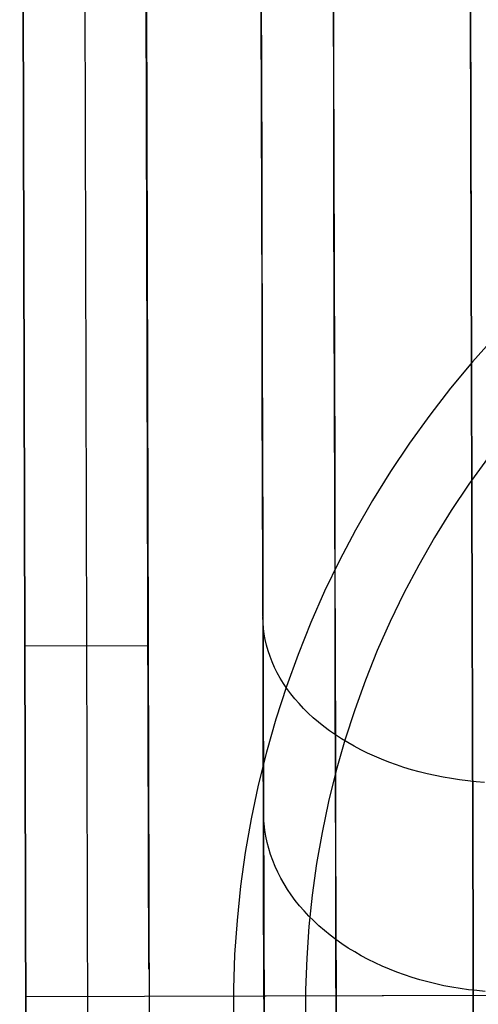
# Model space of a CAD drawing. Header units: millimetres. Extents: x -232 to 233, y -198 to 267.
# Tile 62 of 80: x -9.73 to -6.01, y 208.01 to 216. Entities that reach past the tile are written whole.
import ezdxf

# ---------------------------------------------------------------- set-up
doc = ezdxf.new("R2010")
doc.units = ezdxf.units.MM
doc.layers.add('Volume$Volume', color=7, linetype='Continuous', true_color=0x000000)

msp = doc.modelspace()

# ---------------------------------------------------------------- linework, layer by layer
at = {"layer": 'Volume$Volume'}
for p, q in [((-6.1963, 262.0182, 40.5502), (-6.0236, 197.0185, 40.5502)), ((-6.1963, 262.0182, 40.5502), (-6.0236, 197.0185, 40.5502)), ((-7.8806, 256.6163, 40.5502), (-7.7366, 202.4114, 40.5502)), ((-7.8806, 256.6163, 40.5502), (-7.7366, 202.4114, 40.5502)), ((-9.6853, 208.2966, 57.7681), (-9.7343, 226.7375, 57.7681)), ((-9.6853, 208.2966, 57.7681), (-9.7343, 226.7375, 57.7681)), ((-8.6853, 208.2992, 57.7681), (-8.7343, 226.7402, 57.7681)), ((-8.6853, 208.2992, 57.7681), (-8.7343, 226.7402, 57.7681)), ((-9.7295, 224.9062, 37.4235), (-9.6551, 196.9332, 71.6868)), ((-9.7295, 224.9062, 37.4235), (-9.6551, 196.9332, 71.6868)), ((-9.2295, 224.9075, 37.4235), (-9.1551, 196.9345, 71.6868)), ((-9.2295, 224.9075, 37.4235), (-9.1551, 196.9345, 71.6868)), ((-8.7295, 224.9088, 37.4235), (-8.6551, 196.9358, 71.6868)), ((-8.7295, 224.9088, 37.4235), (-8.6551, 196.9358, 71.6868)), ((-9.6551, 196.9332, 80.5502), (-9.7143, 219.2151, 80.5502)), ((-9.6551, 196.9332, 80.5502), (-9.7143, 219.2151, 80.5502)), ((-8.7143, 219.2178, 79.5502), (-8.6551, 196.9358, 79.5502)), ((-8.7143, 219.2178, 79.5502), (-8.6551, 196.9358, 79.5502)), ((-7.1885, 216.5804, 15.1359), (-7.1861, 215.7061, 15.6001)), ((-7.1885, 216.5804, 15.1359), (-7.1861, 215.7061, 15.6001)), ((-7.7737, 216.3894, 16.8374), (-7.7716, 215.5743, 17.3072)), ((-7.7737, 216.3894, 16.8374), (-7.7716, 215.5743, 17.3072)), ((-7.1853, 215.382, 65.3182), (-7.1876, 216.2502, 65.7938)), ((-7.1853, 215.382, 65.3182), (-7.1876, 216.2502, 65.7938)), ((-6.0716, 215.0913, 69.6725), (-6.0743, 216.1108, 70.1557)), ((-6.0743, 216.1108, 10.9447), (-6.0716, 215.0913, 11.4279)), ((-6.0716, 215.0913, 69.6725), (-6.0743, 216.1108, 70.1557)), ((-6.0743, 216.1108, 10.9447), (-6.0716, 215.0913, 11.4279)), ((-7.7708, 215.2725, 63.6095), (-7.7729, 216.0814, 64.0899)), ((-7.7708, 215.2725, 63.6095), (-7.7729, 216.0814, 64.0899)), ((-7.1861, 215.7061, 15.6001), (-7.1838, 214.8485, 16.0944)), ((-7.1861, 215.7061, 15.6001), (-7.1838, 214.8485, 16.0944)), ((-7.7716, 215.5743, 17.3072), (-7.7694, 214.776, 17.805)), ((-7.7716, 215.5743, 17.3072), (-7.7694, 214.776, 17.805)), ((-7.183, 214.5309, 64.8127), (-7.1853, 215.382, 65.3182)), ((-7.183, 214.5309, 64.8127), (-7.1853, 215.382, 65.3182)), ((-7.7687, 214.4808, 63.1013), (-7.7708, 215.2725, 63.6095)), ((-7.7687, 214.4808, 63.1013), (-7.7708, 215.2725, 63.6095)), ((-6.0689, 214.0893, 69.1543), (-6.0716, 215.0913, 69.6725)), ((-6.0716, 215.0913, 11.4279), (-6.0689, 214.0893, 11.9461)), ((-6.0689, 214.0893, 69.1543), (-6.0716, 215.0913, 69.6725)), ((-6.0716, 215.0913, 11.4279), (-6.0689, 214.0893, 11.9461)), ((-7.1838, 214.8485, 16.0944), (-7.1816, 214.0086, 16.6182)), ((-7.1838, 214.8485, 16.0944), (-7.1816, 214.0086, 16.6182)), ((-7.7694, 214.776, 17.805), (-7.7674, 213.9955, 18.3302)), ((-7.7694, 214.776, 17.805), (-7.7674, 213.9955, 18.3302)), ((-7.1808, 213.6979, 64.278), (-7.183, 214.5309, 64.8127)), ((-7.1808, 213.6979, 64.278), (-7.183, 214.5309, 64.8127)), ((-7.7666, 213.7071, 62.566), (-7.7687, 214.4808, 63.1013)), ((-7.7666, 213.7071, 62.566), (-7.7687, 214.4808, 63.1013)), ((-6.0663, 213.1058, 68.6015), (-6.0689, 214.0893, 69.1543)), ((-6.0689, 214.0893, 11.9461), (-6.0663, 213.1058, 12.4989)), ((-6.0663, 213.1058, 68.6015), (-6.0689, 214.0893, 69.1543)), ((-6.0689, 214.0893, 11.9461), (-6.0663, 213.1058, 12.4989)), ((-7.7674, 213.9955, 18.3302), (-7.7653, 213.2337, 18.8822)), ((-7.7674, 213.9955, 18.3302), (-7.7653, 213.2337, 18.8822)), ((-7.1816, 214.0086, 16.6182), (-7.1794, 213.1873, 17.1708)), ((-7.1816, 214.0086, 16.6182), (-7.1794, 213.1873, 17.1708)), ((-7.7646, 212.9526, 62.0041), (-7.7666, 213.7071, 62.566)), ((-7.7646, 212.9526, 62.0041), (-7.7666, 213.7071, 62.566)), ((-7.1786, 212.8839, 63.7148), (-7.1808, 213.6979, 64.278)), ((-7.1786, 212.8839, 63.7148), (-7.1808, 213.6979, 64.278)), ((-5.8734, 213.4317, 80.5502), (-6.0584, 213.2246, 80.5502)), ((-5.8734, 213.4317, 566.0502), (-6.0584, 213.2246, 566.0502)), ((-5.8734, 213.4317, 324.3002), (-6.0584, 213.2246, 324.3002)), ((-7.7653, 213.2337, 18.8822), (-7.7634, 212.4915, 19.4603)), ((-7.7653, 213.2337, 18.8822), (-7.7634, 212.4915, 19.4603)), ((-7.1794, 213.1873, 17.1708), (-7.1773, 212.3857, 17.7516)), ((-7.1794, 213.1873, 17.1708), (-7.1773, 212.3857, 17.7516)), ((-6.0584, 213.2246, 80.5502), (-6.2361, 213.0111, 80.5502)), ((-6.0584, 213.2246, 566.0502), (-6.2361, 213.0111, 566.0502)), ((-6.0584, 213.2246, 324.3002), (-6.2361, 213.0111, 324.3002)), ((-6.0637, 212.1422, 68.015), (-6.0663, 213.1058, 68.6015)), ((-6.0663, 213.1058, 12.4989), (-6.0637, 212.1422, 13.0854)), ((-6.0637, 212.1422, 68.015), (-6.0663, 213.1058, 68.6015)), ((-6.0663, 213.1058, 12.4989), (-6.0637, 212.1422, 13.0854)), ((-6.2361, 213.0111, 80.5502), (-6.4062, 212.7917, 80.5502)), ((-6.2361, 213.0111, 566.0502), (-6.4062, 212.7917, 566.0502)), ((-6.2361, 213.0111, 324.3002), (-6.4062, 212.7917, 324.3002)), ((-7.7626, 212.218, 61.4164), (-7.7646, 212.9526, 62.0041)), ((-7.7626, 212.218, 61.4164), (-7.7646, 212.9526, 62.0041)), ((-7.1765, 212.09, 63.1236), (-7.1786, 212.8839, 63.7148)), ((-7.1765, 212.09, 63.1236), (-7.1786, 212.8839, 63.7148)), ((-6.4062, 212.7917, 80.5502), (-6.5687, 212.5665, 80.5502)), ((-6.4062, 212.7917, 566.0502), (-6.5687, 212.5665, 566.0502)), ((-6.4062, 212.7917, 324.3002), (-6.5687, 212.5665, 324.3002)), ((-6.5687, 212.5665, 80.5502), (-6.7232, 212.3357, 80.5502)), ((-6.5687, 212.5665, 566.0502), (-6.7232, 212.3357, 566.0502)), ((-6.5687, 212.5665, 324.3002), (-6.7232, 212.3357, 324.3002)), ((-7.7634, 212.4915, 19.4603), (-7.7615, 211.7698, 20.0638)), ((-7.7634, 212.4915, 19.4603), (-7.7615, 211.7698, 20.0638)), ((-5.9371, 212.4408, 567.4644), (-6.0877, 212.2321, 567.4644)), ((-7.1773, 212.3857, 17.7516), (-7.1752, 211.6048, 18.3598)), ((-7.1773, 212.3857, 17.7516), (-7.1752, 211.6048, 18.3598)), ((-6.7232, 212.3357, 80.5502), (-6.8696, 212.0998, 80.5502)), ((-6.7232, 212.3357, 566.0502), (-6.8696, 212.0998, 566.0502)), ((-6.7232, 212.3357, 324.3002), (-6.8696, 212.0998, 324.3002)), ((-7.7608, 211.5042, 60.8035), (-7.7626, 212.218, 61.4164)), ((-7.7608, 211.5042, 60.8035), (-7.7626, 212.218, 61.4164)), ((-6.0877, 212.2321, 567.4644), (-6.2309, 212.0183, 567.4644)), ((-6.0612, 211.1994, 67.3954), (-6.0637, 212.1422, 68.015)), ((-6.0637, 212.1422, 13.0854), (-6.0612, 211.1994, 13.705)), ((-6.0612, 211.1994, 67.3954), (-6.0637, 212.1422, 68.015)), ((-6.0637, 212.1422, 13.0854), (-6.0612, 211.1994, 13.705)), ((-7.1745, 211.317, 62.5052), (-7.1765, 212.09, 63.1236)), ((-7.1745, 211.317, 62.5052), (-7.1765, 212.09, 63.1236)), ((-6.8696, 212.0998, 80.5502), (-7.0078, 211.8589, 80.5502)), ((-6.8696, 212.0998, 566.0502), (-7.0078, 211.8589, 566.0502)), ((-6.8696, 212.0998, 324.3002), (-7.0078, 211.8589, 324.3002)), ((-6.2309, 212.0183, 567.4644), (-6.3666, 211.7996, 567.4644)), ((-7.0078, 211.8589, 80.5502), (-7.1375, 211.6134, 80.5502)), ((-7.0078, 211.8589, 566.0502), (-7.1375, 211.6134, 566.0502)), ((-7.0078, 211.8589, 324.3002), (-7.1375, 211.6134, 324.3002)), ((-6.3666, 211.7996, 567.4644), (-6.4946, 211.5763, 567.4644)), ((-7.7615, 211.7698, 20.0638), (-7.7596, 211.0694, 20.692)), ((-7.7615, 211.7698, 20.0638), (-7.7596, 211.0694, 20.692)), ((-7.1375, 211.6134, 80.5502), (-7.2586, 211.3635, 80.5502)), ((-7.1375, 211.6134, 566.0502), (-7.2586, 211.3635, 566.0502)), ((-7.1375, 211.6134, 324.3002), (-7.2586, 211.3635, 324.3002)), ((-7.1752, 211.6048, 18.3598), (-7.1732, 210.8454, 18.9948)), ((-7.1752, 211.6048, 18.3598), (-7.1732, 210.8454, 18.9948)), ((-6.4946, 211.5763, 567.4644), (-6.6149, 211.3488, 567.4644)), ((-7.7589, 210.8121, 60.1663), (-7.7608, 211.5042, 60.8035)), ((-7.7589, 210.8121, 60.1663), (-7.7608, 211.5042, 60.8035)), ((-7.2586, 211.3635, 80.5502), (-7.371, 211.1095, 80.5502)), ((-7.2586, 211.3635, 566.0502), (-7.371, 211.1095, 566.0502)), ((-7.2586, 211.3635, 324.3002), (-7.371, 211.1095, 324.3002)), ((-7.1725, 210.566, 61.8604), (-7.1745, 211.317, 62.5052)), ((-7.1725, 210.566, 61.8604), (-7.1745, 211.317, 62.5052)), ((-6.6149, 211.3488, 567.4644), (-6.7271, 211.1172, 567.4644)), ((-6.0588, 210.2787, 66.7434), (-6.0612, 211.1994, 67.3954)), ((-6.0612, 211.1994, 13.705), (-6.0588, 210.2787, 14.357)), ((-6.0588, 210.2787, 66.7434), (-6.0612, 211.1994, 67.3954)), ((-6.0612, 211.1994, 13.705), (-6.0588, 210.2787, 14.357)), ((-7.7585, 211.1091, 60.5381), (-7.7598, 211.1554, 60.4879)), ((-7.7585, 211.1091, 60.5381), (-7.7598, 211.1554, 60.4879)), ((-7.7549, 211.0629, 60.5883), (-7.7585, 211.1091, 60.5381)), ((-7.7549, 211.0629, 60.5883), (-7.7585, 211.1091, 60.5381)), ((-7.371, 211.1095, 80.5502), (-7.4744, 210.8518, 80.5502)), ((-7.371, 211.1095, 566.0502), (-7.4744, 210.8518, 566.0502)), ((-7.371, 211.1095, 324.3002), (-7.4744, 210.8518, 324.3002)), ((-6.7271, 211.1172, 567.4644), (-6.8312, 210.8818, 567.4644)), ((-7.7596, 211.0694, 20.692), (-7.7578, 210.3913, 21.3441)), ((-7.7596, 211.0694, 20.692), (-7.7578, 210.3913, 21.3441)), ((-7.749, 211.0169, 60.6384), (-7.7549, 211.0629, 60.5883)), ((-7.749, 211.0169, 60.6384), (-7.7549, 211.0629, 60.5883)), ((-7.7407, 210.971, 60.6883), (-7.749, 211.0169, 60.6384)), ((-7.7407, 210.971, 60.6883), (-7.749, 211.0169, 60.6384)), ((-9.6923, 210.9197, 54.5552), (-8.6923, 210.9223, 54.5552)), ((-9.6923, 210.9197, 54.5552), (-8.6923, 210.9223, 54.5552)), ((-7.7301, 210.9253, 60.7379), (-7.7407, 210.971, 60.6883)), ((-7.7301, 210.9253, 60.7379), (-7.7407, 210.971, 60.6883)), ((-7.7173, 210.8799, 60.7873), (-7.7301, 210.9253, 60.7379)), ((-7.7173, 210.8799, 60.7873), (-7.7301, 210.9253, 60.7379)), ((-7.7021, 210.8348, 60.8363), (-7.7173, 210.8799, 60.7873)), ((-7.7021, 210.8348, 60.8363), (-7.7173, 210.8799, 60.7873)), ((-7.4744, 210.8518, 80.5502), (-7.5689, 210.5907, 80.5502)), ((-7.4744, 210.8518, 566.0502), (-7.5689, 210.5907, 566.0502)), ((-7.4744, 210.8518, 324.3002), (-7.5689, 210.5907, 324.3002)), ((-7.1732, 210.8454, 18.9948), (-7.1713, 210.1086, 19.6558)), ((-7.1732, 210.8454, 18.9948), (-7.1713, 210.1086, 19.6558)), ((-6.8312, 210.8818, 567.4644), (-6.9271, 210.643, 567.4644)), ((-7.7571, 210.1426, 59.5054), (-7.7589, 210.8121, 60.1663)), ((-7.7571, 210.1426, 59.5054), (-7.7589, 210.8121, 60.1663)), ((-7.6847, 210.7901, 60.8849), (-7.7021, 210.8348, 60.8363)), ((-7.6847, 210.7901, 60.8849), (-7.7021, 210.8348, 60.8363)), ((-7.665, 210.7458, 60.933), (-7.6847, 210.7901, 60.8849)), ((-7.665, 210.7458, 60.933), (-7.6847, 210.7901, 60.8849)), ((-7.6431, 210.702, 60.9806), (-7.665, 210.7458, 60.933)), ((-7.6431, 210.702, 60.9806), (-7.665, 210.7458, 60.933)), ((-7.6191, 210.6588, 61.0277), (-7.6431, 210.702, 60.9806)), ((-7.6191, 210.6588, 61.0277), (-7.6431, 210.702, 60.9806)), ((-7.5928, 210.6161, 61.0741), (-7.6191, 210.6588, 61.0277)), ((-7.5928, 210.6161, 61.0741), (-7.6191, 210.6588, 61.0277)), ((-7.5644, 210.5741, 61.1198), (-7.5928, 210.6161, 61.0741)), ((-7.5644, 210.5741, 61.1198), (-7.5928, 210.6161, 61.0741)), ((-6.9271, 210.643, 567.4644), (-7.0147, 210.401, 567.4644)), ((-7.5689, 210.5907, 80.5502), (-7.6543, 210.3264, 80.5502)), ((-7.5689, 210.5907, 566.0502), (-7.6543, 210.3264, 566.0502)), ((-7.5689, 210.5907, 324.3002), (-7.6543, 210.3264, 324.3002)), ((-7.5339, 210.5327, 61.1648), (-7.5644, 210.5741, 61.1198)), ((-7.5339, 210.5327, 61.1648), (-7.5644, 210.5741, 61.1198)), ((-7.5014, 210.4921, 61.209), (-7.5339, 210.5327, 61.1648)), ((-7.5014, 210.4921, 61.209), (-7.5339, 210.5327, 61.1648)), ((-7.1705, 209.8378, 61.1898), (-7.1725, 210.566, 61.8604)), ((-7.1705, 209.8378, 61.1898), (-7.1725, 210.566, 61.8604)), ((-7.4668, 210.4523, 61.2524), (-7.5014, 210.4921, 61.209)), ((-7.4668, 210.4523, 61.2524), (-7.5014, 210.4921, 61.209)), ((-7.4302, 210.4132, 61.2948), (-7.4668, 210.4523, 61.2524)), ((-7.4302, 210.4132, 61.2948), (-7.4668, 210.4523, 61.2524)), ((-7.7578, 210.3913, 21.3441), (-7.7561, 209.7363, 22.0194)), ((-7.7578, 210.3913, 21.3441), (-7.7561, 209.7363, 22.0194)), ((-7.3917, 210.3751, 61.3364), (-7.4302, 210.4132, 61.2948)), ((-7.3917, 210.3751, 61.3364), (-7.4302, 210.4132, 61.2948)), ((-7.3513, 210.3379, 61.3769), (-7.3917, 210.3751, 61.3364)), ((-7.3513, 210.3379, 61.3769), (-7.3917, 210.3751, 61.3364)), ((-7.0147, 210.401, 567.4644), (-7.0938, 210.1561, 567.4644)), ((-7.6543, 210.3264, 80.5502), (-7.7304, 210.0594, 80.5502)), ((-7.6543, 210.3264, 566.0502), (-7.7304, 210.0594, 566.0502)), ((-7.6543, 210.3264, 324.3002), (-7.7304, 210.0594, 324.3002)), ((-7.309, 210.3016, 61.4164), (-7.3513, 210.3379, 61.3769)), ((-7.309, 210.3016, 61.4164), (-7.3513, 210.3379, 61.3769)), ((-7.2649, 210.2664, 61.4548), (-7.309, 210.3016, 61.4164)), ((-7.2649, 210.2664, 61.4548), (-7.309, 210.3016, 61.4164)), ((-6.0564, 209.3813, 66.0599), (-6.0588, 210.2787, 66.7434)), ((-6.0588, 210.2787, 14.357), (-6.0564, 209.3813, 15.0405)), ((-6.0564, 209.3813, 66.0599), (-6.0588, 210.2787, 66.7434)), ((-6.0588, 210.2787, 14.357), (-6.0564, 209.3813, 15.0405)), ((-7.219, 210.2321, 61.4921), (-7.2649, 210.2664, 61.4548)), ((-7.219, 210.2321, 61.4921), (-7.2649, 210.2664, 61.4548)), ((-7.1715, 210.199, 61.5283), (-7.219, 210.2321, 61.4921)), ((-7.1715, 210.199, 61.5283), (-7.219, 210.2321, 61.4921)), ((-7.1223, 210.167, 61.5632), (-7.1715, 210.199, 61.5283)), ((-7.1223, 210.167, 61.5632), (-7.1715, 210.199, 61.5283)), ((-7.7554, 209.4964, 58.8216), (-7.7571, 210.1426, 59.5054)), ((-7.7554, 209.4964, 58.8216), (-7.7571, 210.1426, 59.5054)), ((-7.0938, 210.1561, 567.4644), (-7.1643, 209.9086, 567.4644)), ((-7.0715, 210.1361, 61.5968), (-7.1223, 210.167, 61.5632)), ((-7.0715, 210.1361, 61.5968), (-7.1223, 210.167, 61.5632)), ((-7.0192, 210.1065, 61.6292), (-7.0715, 210.1361, 61.5968)), ((-7.0192, 210.1065, 61.6292), (-7.0715, 210.1361, 61.5968)), ((-7.7304, 210.0594, 80.5502), (-7.7972, 209.7898, 80.5502)), ((-7.7304, 210.0594, 566.0502), (-7.7972, 209.7898, 566.0502)), ((-7.7304, 210.0594, 324.3002), (-7.7972, 209.7898, 324.3002)), ((-7.1713, 210.1086, 19.6558), (-7.1694, 209.3951, 20.3419)), ((-7.1713, 210.1086, 19.6558), (-7.1694, 209.3951, 20.3419)), ((-6.9654, 210.078, 61.6602), (-7.0192, 210.1065, 61.6292)), ((-6.9654, 210.078, 61.6602), (-7.0192, 210.1065, 61.6292)), ((-6.9102, 210.0509, 61.6899), (-6.9654, 210.078, 61.6602)), ((-6.9102, 210.0509, 61.6899), (-6.9654, 210.078, 61.6602)), ((-6.8537, 210.025, 61.7182), (-6.9102, 210.0509, 61.6899)), ((-6.8537, 210.025, 61.7182), (-6.9102, 210.0509, 61.6899)), ((-6.7959, 210.0004, 61.745), (-6.8537, 210.025, 61.7182)), ((-6.7959, 210.0004, 61.745), (-6.8537, 210.025, 61.7182)), ((-6.7369, 209.9772, 61.7704), (-6.7959, 210.0004, 61.745)), ((-6.7369, 209.9772, 61.7704), (-6.7959, 210.0004, 61.745)), ((-6.6768, 209.9554, 61.7942), (-6.7369, 209.9772, 61.7704)), ((-6.6768, 209.9554, 61.7942), (-6.7369, 209.9772, 61.7704)), ((-7.1643, 209.9086, 567.4644), (-7.2263, 209.6588, 567.4644)), ((-6.6155, 209.935, 61.8166), (-6.6768, 209.9554, 61.7942)), ((-6.6155, 209.935, 61.8166), (-6.6768, 209.9554, 61.7942)), ((-6.5533, 209.916, 61.8374), (-6.6155, 209.935, 61.8166)), ((-6.5533, 209.916, 61.8374), (-6.6155, 209.935, 61.8166)), ((-6.4902, 209.8985, 61.8566), (-6.5533, 209.916, 61.8374)), ((-6.4902, 209.8985, 61.8566), (-6.5533, 209.916, 61.8374)), ((-6.4262, 209.8824, 61.8742), (-6.4902, 209.8985, 61.8566)), ((-6.4262, 209.8824, 61.8742), (-6.4902, 209.8985, 61.8566)), ((-6.3614, 209.8678, 61.8903), (-6.4262, 209.8824, 61.8742)), ((-6.3614, 209.8678, 61.8903), (-6.4262, 209.8824, 61.8742)), ((-7.1687, 209.1333, 60.4945), (-7.1705, 209.8378, 61.1898)), ((-7.1687, 209.1333, 60.4945), (-7.1705, 209.8378, 61.1898)), ((-6.296, 209.8548, 61.9046), (-6.3614, 209.8678, 61.8903)), ((-6.296, 209.8548, 61.9046), (-6.3614, 209.8678, 61.8903)), ((-6.2299, 209.8432, 61.9174), (-6.296, 209.8548, 61.9046)), ((-6.2299, 209.8432, 61.9174), (-6.296, 209.8548, 61.9046)), ((-6.1632, 209.8332, 61.9284), (-6.2299, 209.8432, 61.9174)), ((-6.1632, 209.8332, 61.9284), (-6.2299, 209.8432, 61.9174)), ((-6.0961, 209.8248, 61.9378), (-6.1632, 209.8332, 61.9284)), ((-6.0961, 209.8248, 61.9378), (-6.1632, 209.8332, 61.9284)), ((-6.0286, 209.8179, 61.9455), (-6.0961, 209.8248, 61.9378)), ((-6.0286, 209.8179, 61.9455), (-6.0961, 209.8248, 61.9378)), ((-5.9608, 209.8125, 61.9515), (-6.0286, 209.8179, 61.9455)), ((-5.9608, 209.8125, 61.9515), (-6.0286, 209.8179, 61.9455)), ((-7.7972, 209.7898, 80.5502), (-7.8546, 209.5181, 80.5502)), ((-7.7972, 209.7898, 566.0502), (-7.8546, 209.5181, 566.0502)), ((-7.7972, 209.7898, 324.3002), (-7.8546, 209.5181, 324.3002)), ((-7.7561, 209.7363, 22.0194), (-7.7544, 209.105, 22.7169)), ((-7.7561, 209.7363, 22.0194), (-7.7544, 209.105, 22.7169)), ((-7.2263, 209.6588, 567.4644), (-7.2795, 209.407, 567.4644)), ((-7.7543, 209.526, 22.1454), (-7.7556, 209.5762, 22.1917)), ((-7.7543, 209.526, 22.1454), (-7.7556, 209.5762, 22.1917)), ((-7.8546, 209.5181, 80.5502), (-7.9026, 209.2446, 80.5502)), ((-7.8546, 209.5181, 566.0502), (-7.9026, 209.2446, 566.0502)), ((-7.8546, 209.5181, 324.3002), (-7.9026, 209.2446, 324.3002)), ((-7.7538, 208.8743, 58.1159), (-7.7554, 209.4964, 58.8216)), ((-7.7538, 208.8743, 58.1159), (-7.7554, 209.4964, 58.8216)), ((-7.7507, 209.4758, 22.0992), (-7.7543, 209.526, 22.1454)), ((-7.7507, 209.4758, 22.0992), (-7.7543, 209.526, 22.1454)), ((-7.7447, 209.4258, 22.0531), (-7.7507, 209.4758, 22.0992)), ((-7.7447, 209.4258, 22.0531), (-7.7507, 209.4758, 22.0992)), ((-7.7365, 209.3759, 22.0072), (-7.7447, 209.4258, 22.0531)), ((-7.7365, 209.3759, 22.0072), (-7.7447, 209.4258, 22.0531)), ((-7.2795, 209.407, 567.4644), (-7.3239, 209.1535, 567.4644)), ((-7.7259, 209.3263, 21.9615), (-7.7365, 209.3759, 22.0072)), ((-7.7259, 209.3263, 21.9615), (-7.7365, 209.3759, 22.0072)), ((-7.713, 209.277, 21.9161), (-7.7259, 209.3263, 21.9615)), ((-7.713, 209.277, 21.9161), (-7.7259, 209.3263, 21.9615)), ((-7.1694, 209.3951, 20.3419), (-7.1675, 208.7058, 21.0524)), ((-7.1694, 209.3951, 20.3419), (-7.1675, 208.7058, 21.0524)), ((-6.0541, 208.508, 65.3456), (-6.0564, 209.3813, 66.0599)), ((-6.0564, 209.3813, 15.0405), (-6.0541, 208.508, 15.7548)), ((-6.0541, 208.508, 65.3456), (-6.0564, 209.3813, 66.0599)), ((-6.0564, 209.3813, 15.0405), (-6.0541, 208.508, 15.7548)), ((-7.9026, 209.2446, 80.5502), (-7.941, 208.9696, 80.5502)), ((-7.9026, 209.2446, 566.0502), (-7.941, 208.9696, 566.0502)), ((-7.9026, 209.2446, 324.3002), (-7.941, 208.9696, 324.3002)), ((-7.6978, 209.228, 21.8709), (-7.713, 209.277, 21.9161)), ((-7.6978, 209.228, 21.8709), (-7.713, 209.277, 21.9161)), ((-7.6804, 209.1795, 21.8262), (-7.6978, 209.228, 21.8709)), ((-7.6804, 209.1795, 21.8262), (-7.6978, 209.228, 21.8709)), ((-7.6607, 209.1314, 21.7819), (-7.6804, 209.1795, 21.8262)), ((-7.6607, 209.1314, 21.7819), (-7.6804, 209.1795, 21.8262)), ((-7.7544, 209.105, 22.7169), (-7.7528, 208.4984, 23.436)), ((-7.7544, 209.105, 22.7169), (-7.7528, 208.4984, 23.436)), ((-7.6388, 209.0838, 21.738), (-7.6607, 209.1314, 21.7819)), ((-7.6388, 209.0838, 21.738), (-7.6607, 209.1314, 21.7819)), ((-7.6148, 209.0368, 21.6947), (-7.6388, 209.0838, 21.738)), ((-7.6148, 209.0368, 21.6947), (-7.6388, 209.0838, 21.738)), ((-7.3239, 209.1535, 567.4644), (-7.3596, 208.8986, 567.4644)), ((-7.1669, 208.4534, 59.7751), (-7.1687, 209.1333, 60.4945)), ((-7.1669, 208.4534, 59.7751), (-7.1687, 209.1333, 60.4945)), ((-7.5885, 208.9905, 21.652), (-7.6148, 209.0368, 21.6947)), ((-7.5885, 208.9905, 21.652), (-7.6148, 209.0368, 21.6947)), ((-7.941, 208.9696, 80.5502), (-7.9699, 208.6934, 80.5502)), ((-7.941, 208.9696, 566.0502), (-7.9699, 208.6934, 566.0502)), ((-7.941, 208.9696, 324.3002), (-7.9699, 208.6934, 324.3002)), ((-7.5601, 208.9448, 21.6099), (-7.5885, 208.9905, 21.652)), ((-7.5601, 208.9448, 21.6099), (-7.5885, 208.9905, 21.652)), ((-7.5296, 208.8999, 21.5684), (-7.5601, 208.9448, 21.6099)), ((-7.5296, 208.8999, 21.5684), (-7.5601, 208.9448, 21.6099)), ((-7.7522, 208.2771, 57.389), (-7.7538, 208.8743, 58.1159)), ((-7.7522, 208.2771, 57.389), (-7.7538, 208.8743, 58.1159)), ((-7.497, 208.8558, 21.5277), (-7.5296, 208.8999, 21.5684)), ((-7.497, 208.8558, 21.5277), (-7.5296, 208.8999, 21.5684)), ((-7.4624, 208.8125, 21.4878), (-7.497, 208.8558, 21.5277)), ((-7.4624, 208.8125, 21.4878), (-7.497, 208.8558, 21.5277)), ((-7.3596, 208.8986, 567.4644), (-7.3863, 208.6426, 567.4644)), ((-7.4258, 208.7701, 21.4487), (-7.4624, 208.8125, 21.4878)), ((-7.4258, 208.7701, 21.4487), (-7.4624, 208.8125, 21.4878)), ((-7.3873, 208.7287, 21.4104), (-7.4258, 208.7701, 21.4487)), ((-7.3873, 208.7287, 21.4104), (-7.4258, 208.7701, 21.4487)), ((-7.9699, 208.6934, 80.5502), (-7.9892, 208.4164, 80.5502)), ((-7.9699, 208.6934, 566.0502), (-7.9892, 208.4164, 566.0502)), ((-7.9699, 208.6934, 324.3002), (-7.9892, 208.4164, 324.3002)), ((-7.3469, 208.6883, 21.3731), (-7.3873, 208.7287, 21.4104)), ((-7.3469, 208.6883, 21.3731), (-7.3873, 208.7287, 21.4104)), ((-7.3046, 208.6489, 21.3367), (-7.3469, 208.6883, 21.3731)), ((-7.3046, 208.6489, 21.3367), (-7.3469, 208.6883, 21.3731)), ((-7.1675, 208.7058, 21.0524), (-7.1658, 208.0417, 21.7864)), ((-7.1675, 208.7058, 21.0524), (-7.1658, 208.0417, 21.7864)), ((-7.3863, 208.6426, 567.4644), (-7.4042, 208.3859, 567.4644)), ((-7.2605, 208.6106, 21.3013), (-7.3046, 208.6489, 21.3367)), ((-7.2605, 208.6106, 21.3013), (-7.3046, 208.6489, 21.3367)), ((-7.2146, 208.5734, 21.267), (-7.2605, 208.6106, 21.3013)), ((-7.2146, 208.5734, 21.267), (-7.2605, 208.6106, 21.3013)), ((-7.1671, 208.5374, 21.2337), (-7.2146, 208.5734, 21.267)), ((-7.1671, 208.5374, 21.2337), (-7.2146, 208.5734, 21.267)), ((-7.1179, 208.5026, 21.2016), (-7.1671, 208.5374, 21.2337)), ((-7.1179, 208.5026, 21.2016), (-7.1671, 208.5374, 21.2337)), ((-7.7528, 208.4984, 23.436), (-7.7512, 207.9171, 24.1757)), ((-7.7528, 208.4984, 23.436), (-7.7512, 207.9171, 24.1757)), ((-7.1651, 207.7989, 59.0325), (-7.1669, 208.4534, 59.7751)), ((-7.1651, 207.7989, 59.0325), (-7.1669, 208.4534, 59.7751)), ((-7.0671, 208.4691, 21.1706), (-7.1179, 208.5026, 21.2016)), ((-7.0671, 208.4691, 21.1706), (-7.1179, 208.5026, 21.2016)), ((-7.0148, 208.4369, 21.1408), (-7.0671, 208.4691, 21.1706)), ((-7.0148, 208.4369, 21.1408), (-7.0671, 208.4691, 21.1706)), ((-6.0518, 207.6601, 64.6015), (-6.0541, 208.508, 65.3456)), ((-6.0541, 208.508, 15.7548), (-6.0518, 207.6601, 16.4989)), ((-6.0518, 207.6601, 64.6015), (-6.0541, 208.508, 65.3456)), ((-6.0541, 208.508, 15.7548), (-6.0518, 207.6601, 16.4989)), ((-7.9892, 208.4164, 80.5502), (-7.9988, 208.1388, 80.5502)), ((-7.9892, 208.4164, 566.0502), (-7.9988, 208.1388, 566.0502)), ((-7.9892, 208.4164, 324.3002), (-7.9988, 208.1388, 324.3002)), ((-7.4042, 208.3859, 567.4644), (-7.4131, 208.1287, 567.4644)), ((-6.961, 208.406, 21.1122), (-7.0148, 208.4369, 21.1408)), ((-6.961, 208.406, 21.1122), (-7.0148, 208.4369, 21.1408)), ((-6.9058, 208.3765, 21.0849), (-6.961, 208.406, 21.1122)), ((-6.9058, 208.3765, 21.0849), (-6.961, 208.406, 21.1122)), ((-6.8493, 208.3483, 21.0589), (-6.9058, 208.3765, 21.0849)), ((-6.8493, 208.3483, 21.0589), (-6.9058, 208.3765, 21.0849)), ((-6.7915, 208.3217, 21.0342), (-6.8493, 208.3483, 21.0589)), ((-6.7915, 208.3217, 21.0342), (-6.8493, 208.3483, 21.0589)), ((-6.7324, 208.2965, 21.0108), (-6.7915, 208.3217, 21.0342)), ((-6.7324, 208.2965, 21.0108), (-6.7915, 208.3217, 21.0342)), ((-6.6723, 208.2727, 20.9888), (-6.7324, 208.2965, 21.0108)), ((-6.6723, 208.2727, 20.9888), (-6.7324, 208.2965, 21.0108)), ((-7.7507, 207.7055, 56.6418), (-7.7522, 208.2771, 57.389)), ((-7.7507, 207.7055, 56.6418), (-7.7522, 208.2771, 57.389)), ((-6.6111, 208.2506, 20.9683), (-6.6723, 208.2727, 20.9888)), ((-6.6111, 208.2506, 20.9683), (-6.6723, 208.2727, 20.9888)), ((-6.5488, 208.2299, 20.9491), (-6.6111, 208.2506, 20.9683)), ((-6.5488, 208.2299, 20.9491), (-6.6111, 208.2506, 20.9683)), ((-6.4857, 208.2109, 20.9314), (-6.5488, 208.2299, 20.9491)), ((-6.4857, 208.2109, 20.9314), (-6.5488, 208.2299, 20.9491)), ((-6.4217, 208.1934, 20.9152), (-6.4857, 208.2109, 20.9314)), ((-6.4217, 208.1934, 20.9152), (-6.4857, 208.2109, 20.9314)), ((8.5788, 208.1227, 80.5502), (-9.6847, 208.0741, 80.5502)), ((8.5788, 208.1227, 80.5502), (-9.6847, 208.0741, 80.5502)), ((7.5788, 208.12, 79.5502), (-8.6847, 208.0768, 79.5502)), ((7.5788, 208.12, 79.5502), (-8.6847, 208.0768, 79.5502)), ((-7.9988, 208.1388, 80.5502), (-7.9988, 207.8612, 80.5502)), ((-7.9988, 208.1388, 566.0502), (-7.9988, 207.8612, 566.0502)), ((-7.9988, 208.1388, 324.3002), (-7.9988, 207.8612, 324.3002)), ((-7.4131, 208.1287, 567.4644), (-7.4131, 207.8713, 567.4644)), ((-6.3569, 208.1776, 20.9004), (-6.4217, 208.1934, 20.9152)), ((-6.3569, 208.1776, 20.9004), (-6.4217, 208.1934, 20.9152)), ((-6.2915, 208.1634, 20.8872), (-6.3569, 208.1776, 20.9004)), ((-6.2915, 208.1634, 20.8872), (-6.3569, 208.1776, 20.9004)), ((-6.2254, 208.1508, 20.8755), (-6.2915, 208.1634, 20.8872)), ((-6.2254, 208.1508, 20.8755), (-6.2915, 208.1634, 20.8872)), ((-6.1587, 208.1399, 20.8653), (-6.2254, 208.1508, 20.8755)), ((-6.1587, 208.1399, 20.8653), (-6.2254, 208.1508, 20.8755)), ((-6.0916, 208.1307, 20.8566), (-6.1587, 208.1399, 20.8653)), ((-6.0916, 208.1307, 20.8566), (-6.1587, 208.1399, 20.8653)), ((-6.0241, 208.1232, 20.8496), (-6.0916, 208.1307, 20.8566)), ((-6.0241, 208.1232, 20.8496), (-6.0916, 208.1307, 20.8566)), ((-5.9563, 208.1174, 20.844), (-6.0241, 208.1232, 20.8496)), ((-5.9563, 208.1174, 20.844), (-6.0241, 208.1232, 20.8496)), ((-7.1658, 208.0417, 21.7864), (-7.1641, 207.4034, 22.543)), ((-7.1658, 208.0417, 21.7864), (-7.1641, 207.4034, 22.543))]:
    msp.add_line(p, q, dxfattribs=at)

doc.saveas('drawing.dxf')
